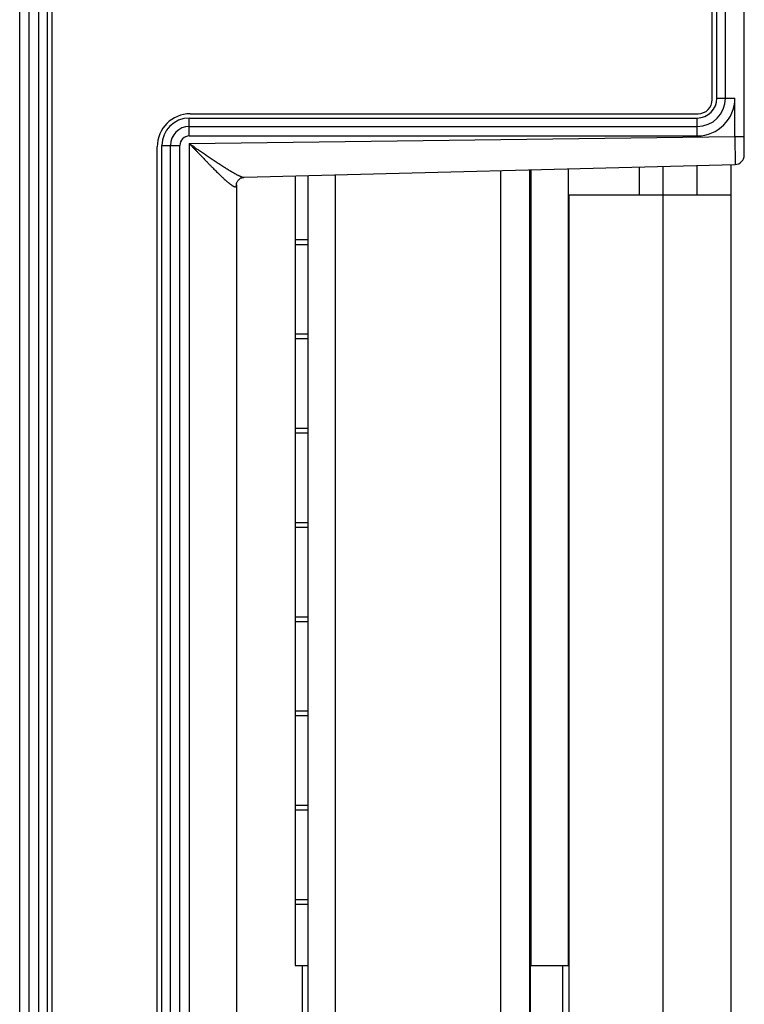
# Model space of a CAD drawing. Header units: inches. Extents: x 0 to 22, y 0 to 17.
# Tile 13 of 21: x 12.8 to 13.6, y 5.9 to 6.9. Entities that reach past the tile are written whole.
import ezdxf

# ---------------------------------------------------------------- set-up
doc = ezdxf.new("R2010")
doc.units = ezdxf.units.IN
doc.header["$LTSCALE"] = 1.21
doc.header["$MEASUREMENT"] = 0
doc.layers.get('0').update_dxf_attribs({"linetype": 'CONTINUOUS'})

msp = doc.modelspace()

# ---------------------------------------------------------------- linework, layer by layer
at = {"color": 7, "linetype": 'CONTINUOUS'}
for p, q in [((12.8337, 3.868), (12.8337, 7.9507)), ((13.6027, 6.7791), (13.6027, 7.9572)), ((12.8537, 7.8993), (12.8537, 4.1501)), ((12.8627, 7.8944), (12.8627, 4.1519)), ((13.5737, 6.8394), (13.5737, 7.6838)), ((13.5827, 6.8394), (13.5827, 7.6859)), ((12.8437, 4.2849), (12.8437, 7.5339)), ((13.5737, 6.8394), (13.5927, 6.8394)), ((13.5927, 6.7989), (13.5927, 6.8394)), ((13.0137, 6.7994), (13.0137, 6.8184)), ((13.0137, 6.8184), (13.5527, 6.8184)), ((13.5527, 6.7994), (13.5527, 6.8184)), ((13.0137, 6.8094), (13.5527, 6.8094)), ((12.9847, 5.0294), (12.9847, 6.7894)), ((12.9847, 6.7894), (13.0037, 6.7894)), ((12.9937, 5.0294), (12.9937, 6.7894)), ((13.0037, 5.0294), (13.0037, 6.7894)), ((13.0137, 6.7994), (13.5527, 6.7994)), ((13.0137, 6.7913), (13.5927, 6.7989)), ((13.0137, 6.7913), (13.0137, 5.0274)), ((13.5927, 6.7989), (13.593, 6.7691)), ((13.5927, 6.7989), (13.6027, 6.7988)), ((13.0719, 6.7555), (13.593, 6.7691)), ((13.5887, 5.0497), (13.5887, 6.769)), ((13.1689, 5.0607), (13.1689, 6.758)), ((13.3439, 6.7626), (13.3439, 5.0561)), ((13.3747, 6.7634), (13.3747, 5.0553)), ((13.3762, 6.7634), (13.3762, 5.9194)), ((13.4162, 5.9194), (13.4162, 6.7645)), ((13.4912, 6.7664), (13.4912, 6.737)), ((13.5167, 5.0516), (13.5167, 6.7671)), ((13.5527, 6.737), (13.5527, 6.7681)), ((13.1262, 6.7569), (13.1262, 5.9194)), ((13.1397, 5.0615), (13.1397, 6.7572)), ((13.0637, 6.7475), (13.0637, 5.0712)), ((13.4167, 5.079), (13.4167, 6.737)), ((13.4167, 6.737), (13.5887, 6.737)), ((13.1262, 6.6894), (13.1397, 6.6894)), ((13.3747, 6.6894), (13.3762, 6.6894)), ((13.4162, 6.6894), (13.4167, 6.6894)), ((13.1262, 6.6844), (13.1397, 6.6844)), ((13.3747, 6.6844), (13.3762, 6.6844)), ((13.4162, 6.6844), (13.4167, 6.6844)), ((13.1262, 6.5894), (13.1397, 6.5894)), ((13.1262, 6.5844), (13.1397, 6.5844)), ((13.3747, 6.5894), (13.3762, 6.5894)), ((13.3747, 6.5844), (13.3762, 6.5844)), ((13.4162, 6.5894), (13.4167, 6.5894)), ((13.4162, 6.5844), (13.4167, 6.5844)), ((13.1262, 6.4894), (13.1397, 6.4894)), ((13.3747, 6.4894), (13.3762, 6.4894)), ((13.4162, 6.4894), (13.4167, 6.4894)), ((13.1262, 6.4844), (13.1397, 6.4844)), ((13.3747, 6.4844), (13.3762, 6.4844)), ((13.4162, 6.4844), (13.4167, 6.4844)), ((13.1262, 6.3894), (13.1397, 6.3894)), ((13.1262, 6.3844), (13.1397, 6.3844)), ((13.3747, 6.3894), (13.3762, 6.3894)), ((13.3747, 6.3844), (13.3762, 6.3844)), ((13.4162, 6.3894), (13.4167, 6.3894)), ((13.4162, 6.3844), (13.4167, 6.3844)), ((13.1262, 6.2894), (13.1397, 6.2894)), ((13.3747, 6.2894), (13.3762, 6.2894)), ((13.4162, 6.2894), (13.4167, 6.2894)), ((13.1262, 6.2844), (13.1397, 6.2844)), ((13.3747, 6.2844), (13.3762, 6.2844)), ((13.4162, 6.2844), (13.4167, 6.2844)), ((13.1262, 6.1894), (13.1397, 6.1894)), ((13.1262, 6.1844), (13.1397, 6.1844)), ((13.3747, 6.1894), (13.3762, 6.1894)), ((13.3747, 6.1844), (13.3762, 6.1844)), ((13.4162, 6.1894), (13.4167, 6.1894)), ((13.4162, 6.1844), (13.4167, 6.1844)), ((13.1262, 6.0894), (13.1397, 6.0894)), ((13.1262, 6.0844), (13.1397, 6.0844)), ((13.3747, 6.0894), (13.3762, 6.0894)), ((13.3747, 6.0844), (13.3762, 6.0844)), ((13.4162, 6.0894), (13.4167, 6.0894)), ((13.4162, 6.0844), (13.4167, 6.0844)), ((13.1262, 5.9894), (13.1397, 5.9894)), ((13.3747, 5.9894), (13.3762, 5.9894)), ((13.4162, 5.9894), (13.4167, 5.9894)), ((13.1262, 5.9844), (13.1397, 5.9844)), ((13.3747, 5.9844), (13.3762, 5.9844)), ((13.4162, 5.9844), (13.4167, 5.9844)), ((13.1262, 5.9194), (13.1397, 5.9194)), ((13.1337, 5.0616), (13.1337, 5.9194)), ((13.3747, 5.9194), (13.4167, 5.9194)), ((13.3757, 5.0553), (13.3757, 5.9194)), ((13.4097, 5.9194), (13.4097, 5.0544))]:
    msp.add_line(p, q, dxfattribs=at)
at = {"color": 6, "linetype": 'CONTINUOUS'}
for p, q in [((12.8677, 7.8933), (12.8677, 4.1503)), ((13.5687, 6.8379), (13.5687, 7.6817)), ((13.0147, 6.8229), (13.5537, 6.8229)), ((12.9797, 5.0284), (12.9797, 6.7879))]:
    msp.add_line(p, q, dxfattribs=at)
at = {"color": 7, "linetype": 'CONTINUOUS'}
msp.add_lwpolyline([(13.0637, 6.7475), (13.0637, 6.7476), (13.0637, 6.7478), (13.0637, 6.7481), (13.0638, 6.7484), (13.0638, 6.7488), (13.0639, 6.7492), (13.0641, 6.7496), (13.0642, 6.7501), (13.0645, 6.7506), (13.0648, 6.7511), (13.0651, 6.7517), (13.0655, 6.7522), (13.066, 6.7527), (13.0665, 6.7532), (13.067, 6.7537), (13.0676, 6.7541), (13.0682, 6.7545), (13.0688, 6.7548), (13.0694, 6.755), (13.07, 6.7552), (13.0706, 6.7553), (13.0711, 6.7554), (13.0716, 6.7554), (13.0719, 6.7555)], dxfattribs=at)
for centre, radius, start, end in [((13.5527, 6.8394), 0.04, 270, 360), ((13.5527, 6.8394), 0.03, 270, 360), ((13.5527, 6.8394), 0.021, 270, 360), ((13.0137, 6.7894), 0.029, 90, 180), ((13.0137, 6.7894), 0.02, 90, 180), ((13.0137, 6.7894), 0.01, 90, 180), ((13.5927, 6.7791), 0.01, 271.4999, 360)]:
    msp.add_arc(centre, radius, start, end, dxfattribs=at)
at = {"color": 6, "linetype": 'CONTINUOUS'}
for centre, radius, start, end in [((13.5537, 6.8379), 0.015, 270, 360), ((13.0147, 6.7879), 0.035, 90, 180)]:
    msp.add_arc(centre, radius, start, end, dxfattribs=at)
at = {"color": 7, "linetype": 'CONTINUOUS'}
for points, knots in [([(13.0137, 6.7913), (13.0144, 6.7908), (13.0158, 6.7898), (13.018, 6.7884), (13.0201, 6.7869), (13.0222, 6.7854), (13.0244, 6.784), (13.0272, 6.7821), (13.0307, 6.7797), (13.0342, 6.7773), (13.037, 6.7754), (13.039, 6.774), (13.0411, 6.7727), (13.0438, 6.7709), (13.0465, 6.7691), (13.0491, 6.7674), (13.0517, 6.7658), (13.0542, 6.7642), (13.0567, 6.7627), (13.0585, 6.7616), (13.0602, 6.7606), (13.0619, 6.7596), (13.0632, 6.7589), (13.0643, 6.7583), (13.065, 6.7579), (13.0658, 6.7576), (13.0665, 6.7572), (13.0672, 6.7569), (13.0678, 6.7566), (13.0685, 6.7563), (13.0691, 6.7561), (13.0696, 6.7559), (13.0702, 6.7557), (13.0706, 6.7556), (13.0711, 6.7555), (13.0715, 6.7555), (13.0718, 6.7555), (13.0719, 6.7555)], [0, 0, 0, 0, 0.037762, 0.075505, 0.113206, 0.150845, 0.1884, 0.225848, 0.30033, 0.374081, 0.410608, 0.44686, 0.482798, 0.518382, 0.588287, 0.622503, 0.656144, 0.721382, 0.752797, 0.783271, 0.812675, 0.840859, 0.867662, 0.880489, 0.892902, 0.904873, 0.916377, 0.927384, 0.937865, 0.947791, 0.957138, 0.965882, 0.974003, 0.981481, 0.988303, 0.994468, 1, 1, 1, 1]), ([(13.0137, 6.7913), (13.0144, 6.7906), (13.0157, 6.7892), (13.0178, 6.787), (13.0198, 6.7849), (13.0219, 6.7827), (13.0239, 6.7806), (13.0266, 6.7778), (13.0293, 6.775), (13.032, 6.7723), (13.034, 6.7702), (13.0359, 6.7682), (13.0379, 6.7662), (13.0398, 6.7643), (13.0417, 6.7624), (13.0436, 6.7605), (13.0455, 6.7587), (13.0473, 6.757), (13.0488, 6.7556), (13.0499, 6.7545), (13.0511, 6.7534), (13.0522, 6.7524), (13.0533, 6.7515), (13.0541, 6.7508), (13.0548, 6.7501), (13.0556, 6.7495), (13.0563, 6.7489), (13.057, 6.7484), (13.0577, 6.7479), (13.0583, 6.7474), (13.059, 6.747), (13.0596, 6.7466), (13.0601, 6.7463), (13.0606, 6.746), (13.0609, 6.7459), (13.0611, 6.7458), (13.0614, 6.7457), (13.0616, 6.7456), (13.0618, 6.7455), (13.062, 6.7455), (13.0622, 6.7455), (13.0623, 6.7455), (13.0625, 6.7455), (13.0627, 6.7455), (13.0628, 6.7455), (13.0629, 6.7456), (13.0631, 6.7456), (13.0632, 6.7457), (13.0633, 6.7458), (13.0634, 6.746), (13.0635, 6.7461), (13.0635, 6.7462), (13.0636, 6.7464), (13.0636, 6.7466), (13.0637, 6.7468), (13.0637, 6.747), (13.0637, 6.7472), (13.0637, 6.7474), (13.0637, 6.7475)], [0, 0, 0, 0, 0.042447, 0.08486, 0.127204, 0.169445, 0.211544, 0.253464, 0.336594, 0.37771, 0.418459, 0.458781, 0.498609, 0.537869, 0.576477, 0.614337, 0.65134, 0.687358, 0.722243, 0.73921, 0.755831, 0.787927, 0.803347, 0.818306, 0.832772, 0.846713, 0.860094, 0.872877, 0.885023, 0.896494, 0.90725, 0.917256, 0.926481, 0.934899, 0.938801, 0.942497, 0.945986, 0.949271, 0.952355, 0.955244, 0.957947, 0.960477, 0.96285, 0.965088, 0.967217, 0.969267, 0.971277, 0.973284, 0.97533, 0.97745, 0.979678, 0.982041, 0.984561, 0.987254, 0.990136, 0.993216, 0.996503, 1, 1, 1, 1])]:
    msp.add_open_spline(points, degree=3, knots=knots, dxfattribs=at)

doc.saveas('drawing.dxf')
